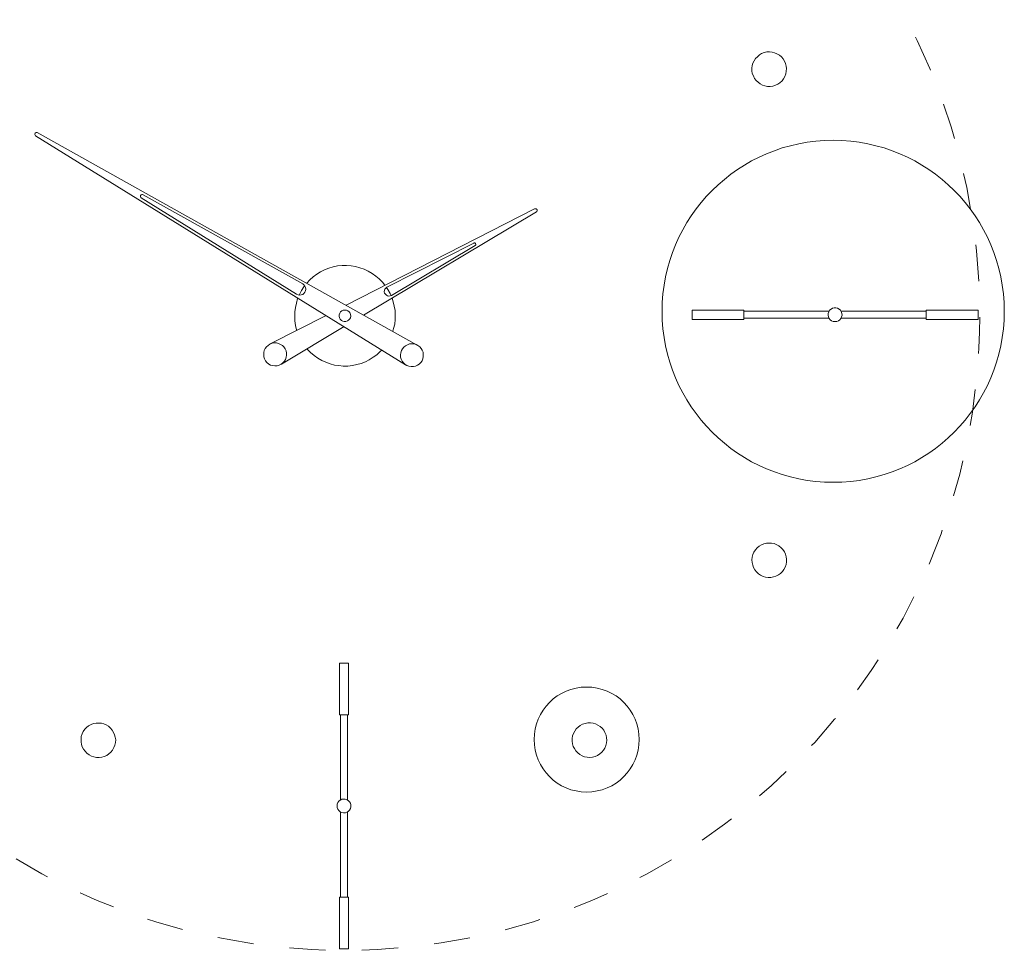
# Model space of a CAD drawing. Header units: inches. Extents: x 14 to 197, y -240 to -16.
# Tile 11 of 17: x 39 to 86, y -105 to -60. Entities that reach past the tile are written whole.
import ezdxf

# ---------------------------------------------------------------- set-up
doc = ezdxf.new("R2010")
doc.units = ezdxf.units.IN
doc.header["$MEASUREMENT"] = 0
doc.linetypes.add('AI-Linetype-1', pattern=[3.475847, 1.737923, -1.737923])
doc.layers.add('Capa 1', color=7, linetype='Continuous')

msp = doc.modelspace()

# ---------------------------------------------------------------- linework, layer by layer
at = {"layer": 'Capa 1', "color": 7, "lineweight": 5}
for points in [[(75.623, -62.98), (75.515, -63.037), (75.388, -63.077), (75.261, -63.087), (75.135, -63.087), (75.008, -63.067), (74.891, -63.028), (74.774, -62.97), (74.676, -62.892), (74.588, -62.804), (74.51, -62.706), (74.452, -62.589), (74.403, -62.473), (74.383, -62.345), (74.383, -62.218), (74.393, -62.091), (74.431, -61.974), (74.491, -61.857), (74.559, -61.75), (74.647, -61.663), (74.744, -61.575), (74.851, -61.516), (74.968, -61.467), (75.095, -61.438), (75.222, -61.438), (75.349, -61.448), (75.466, -61.477), (75.584, -61.526), (75.7, -61.594), (75.798, -61.672), (75.875, -61.769), (75.944, -61.876), (75.993, -61.994), (76.022, -62.111), (76.041, -62.238), (76.032, -62.364), (76.003, -62.492), (75.964, -62.608), (75.905, -62.725), (75.827, -62.823), (75.729, -62.911), (75.623, -62.98)], [(40.119, -65.306), (40.091, -65.297), (40.062, -65.297), (40.032, -65.317), (40.013, -65.336), (40.003, -65.365), (40.003, -65.395), (40.013, -65.423), (40.042, -65.453)], [(57.783, -76.446), (40.042, -65.453)], [(40.119, -65.306), (58.338, -75.502)], [(45.203, -68.286), (45.164, -68.277), (45.134, -68.277), (45.095, -68.296), (45.076, -68.325), (45.066, -68.354), (45.066, -68.393), (45.085, -68.422), (45.105, -68.442)], [(52.554, -73.058), (45.105, -68.442)], [(52.846, -72.56), (45.203, -68.286)], [(54.93, -73.583), (63.966, -68.968)], [(55.767, -74.061), (64.054, -69.114)], [(64.054, -69.114), (64.073, -69.094), (64.093, -69.066), (64.093, -69.026), (64.083, -68.997), (64.063, -68.978), (64.034, -68.958), (64.005, -68.958), (63.966, -68.968)], [(56.887, -72.726), (61.045, -70.604)], [(61.113, -70.72), (57.101, -73.116)], [(61.113, -70.72), (61.133, -70.701), (61.143, -70.682), (61.143, -70.652), (61.133, -70.633), (61.123, -70.604), (61.093, -70.594), (61.064, -70.594), (61.045, -70.604)], [(55.163, -71.694), (54.949, -71.685), (54.736, -71.685), (54.521, -71.704), (54.306, -71.752), (54.102, -71.811), (53.898, -71.889), (53.703, -71.986), (53.518, -72.093), (53.342, -72.23), (53.187, -72.376), (53.041, -72.531)], [(56.79, -72.629), (56.673, -72.483), (56.517, -72.327), (56.351, -72.191), (56.177, -72.064), (55.991, -71.957), (55.796, -71.86), (55.592, -71.792), (55.378, -71.733), (55.163, -71.694)], [(52.554, -73.058), (52.623, -73.096), (52.7, -73.106), (52.778, -73.096), (52.846, -73.067), (52.904, -73.028), (52.953, -72.96), (52.983, -72.891), (52.992, -72.814), (52.983, -72.736), (52.953, -72.668), (52.904, -72.61), (52.846, -72.56)], [(52.944, -72.649), (52.904, -72.697), (52.788, -72.882), (52.69, -73.077), (52.671, -73.106)], [(56.887, -72.726), (56.829, -72.765), (56.79, -72.814), (56.77, -72.872), (56.76, -72.94), (56.77, -73.008), (56.809, -73.058), (56.858, -73.106), (56.916, -73.136), (56.975, -73.145), (57.043, -73.136), (57.101, -73.116)], [(57.082, -73.126), (57.034, -73.018), (56.926, -72.833), (56.868, -72.736)], [(52.612, -73.242), (52.603, -73.271), (52.544, -73.486), (52.496, -73.69), (52.466, -73.904), (52.466, -74.128), (52.477, -74.343), (52.505, -74.557), (52.554, -74.762), (52.564, -74.791)], [(57.169, -74.839), (57.208, -74.703), (57.257, -74.489), (57.277, -74.275), (57.286, -74.061), (57.277, -73.846), (57.238, -73.632), (57.189, -73.418), (57.131, -73.242)], [(51.289, -75.443), (53.966, -74.08)], [(55.017, -73.856), (54.94, -73.827), (54.872, -73.817), (54.794, -73.827), (54.725, -73.856), (54.667, -73.904), (54.628, -73.972), (54.599, -74.04), (54.599, -74.119), (54.618, -74.187), (54.648, -74.255), (54.706, -74.313), (54.765, -74.352), (54.842, -74.372), (54.91, -74.362), (54.989, -74.343), (55.047, -74.304), (55.105, -74.245), (55.135, -74.187), (55.153, -74.109), (55.144, -74.031), (55.115, -73.963), (55.076, -73.904), (55.017, -73.856)], [(71.515, -73.817), (71.515, -73.817), (71.515, -73.836), (71.515, -73.876), (71.515, -73.924), (71.515, -73.982), (71.515, -74.051), (71.515, -74.11), (71.515, -74.168), (71.515, -74.217), (71.515, -74.245)], [(74.003, -73.817), (71.515, -73.817)], [(74.003, -73.817), (74.003, -73.817), (74.003, -73.836), (74.003, -73.876), (74.003, -73.924), (74.003, -73.982), (74.003, -74.051), (74.003, -74.11), (74.003, -74.168), (74.003, -74.217), (74.003, -74.245)], [(78.08, -73.876), (74.003, -73.876)], [(78.374, -74.373), (78.285, -74.363), (78.206, -74.334), (78.139, -74.285), (78.09, -74.217), (78.051, -74.148), (78.041, -74.061), (78.041, -73.982), (78.07, -73.904), (78.11, -73.827), (78.178, -73.778), (78.246, -73.729), (78.325, -73.709), (78.412, -73.709), (78.49, -73.729), (78.568, -73.768), (78.627, -73.827), (78.666, -73.895), (78.695, -73.982), (78.705, -74.061), (78.685, -74.138), (78.646, -74.217), (78.598, -74.285), (78.529, -74.334), (78.451, -74.363), (78.374, -74.373)], [(82.743, -73.876), (78.656, -73.876)], [(82.743, -74.227), (82.743, -74.187), (82.743, -74.128), (82.743, -74.071), (82.743, -74.002), (82.743, -73.944), (82.743, -73.885), (82.743, -73.846), (82.743, -73.827), (82.743, -73.817)], [(85.231, -73.817), (82.743, -73.817)], [(85.231, -74.227), (85.231, -74.187), (85.231, -74.128), (85.231, -74.071), (85.231, -74.002), (85.231, -73.944), (85.231, -73.885), (85.231, -73.846), (85.231, -73.827), (85.231, -73.817)], [(71.515, -74.245), (71.515, -74.265)], [(71.515, -74.265), (74.003, -74.265)], [(74.003, -74.208), (78.08, -74.208)], [(74.003, -74.245), (74.003, -74.265)], [(78.656, -74.208), (82.743, -74.208)], [(82.743, -74.265), (82.743, -74.256), (82.743, -74.227)], [(82.743, -74.265), (85.231, -74.265)], [(85.231, -74.265), (85.231, -74.256), (85.231, -74.227)], [(51.824, -76.407), (54.833, -74.615)], [(52.009, -75.677), (51.95, -75.589), (51.873, -75.521), (51.785, -75.463), (51.687, -75.424), (51.59, -75.395), (51.483, -75.395), (51.376, -75.414), (51.279, -75.453), (51.191, -75.511), (51.113, -75.579), (51.054, -75.657), (51.006, -75.754), (50.977, -75.862), (50.977, -75.959), (50.986, -76.066), (51.016, -76.164), (51.065, -76.261), (51.133, -76.339), (51.22, -76.407), (51.308, -76.456), (51.405, -76.485), (51.513, -76.495), (51.62, -76.495), (51.717, -76.465), (51.814, -76.417), (51.901, -76.348), (51.97, -76.271), (52.019, -76.183), (52.058, -76.085), (52.077, -75.978), (52.067, -75.881), (52.048, -75.774), (52.009, -75.677)], [(57.617, -76.271), (57.569, -76.173), (57.539, -76.076), (57.53, -75.969), (57.549, -75.871), (57.579, -75.764), (57.627, -75.677), (57.696, -75.599), (57.774, -75.531), (57.87, -75.482), (57.968, -75.443), (58.075, -75.433), (58.172, -75.443), (58.28, -75.472), (58.367, -75.511), (58.455, -75.579), (58.523, -75.657), (58.581, -75.745), (58.62, -75.843), (58.63, -75.949), (58.63, -76.047), (58.611, -76.153), (58.571, -76.251), (58.513, -76.339), (58.436, -76.407), (58.348, -76.465), (58.25, -76.514), (58.153, -76.533), (58.046, -76.533), (57.939, -76.514), (57.842, -76.485), (57.753, -76.426), (57.676, -76.358), (57.617, -76.271)], [(53.05, -75.677), (53.08, -75.706), (53.226, -75.862), (53.392, -75.998), (53.567, -76.124), (53.761, -76.232), (53.956, -76.32), (54.161, -76.397), (54.365, -76.456), (54.579, -76.485), (54.794, -76.504), (55.017, -76.504), (55.232, -76.475), (55.446, -76.437), (55.651, -76.378), (55.855, -76.3), (56.041, -76.202), (56.225, -76.085), (56.4, -75.959), (56.565, -75.813), (56.634, -75.735)], [(74.803, -86.537), (74.695, -86.468), (74.608, -86.381), (74.529, -86.283), (74.462, -86.166), (74.422, -86.049), (74.393, -85.922), (74.383, -85.796), (74.403, -85.679), (74.431, -85.552), (74.481, -85.435), (74.549, -85.328), (74.637, -85.229), (74.734, -85.152), (74.842, -85.084), (74.959, -85.035), (75.077, -85.005), (75.203, -84.996), (75.33, -84.996), (75.457, -85.024), (75.573, -85.074), (75.681, -85.132), (75.788, -85.22), (75.866, -85.308), (75.944, -85.416), (75.993, -85.532), (76.032, -85.649), (76.041, -85.776), (76.041, -85.903), (76.022, -86.029), (75.973, -86.147), (75.915, -86.263), (75.847, -86.362), (75.75, -86.459), (75.652, -86.527), (75.534, -86.586), (75.418, -86.624), (75.29, -86.644), (75.164, -86.654), (75.037, -86.635), (74.92, -86.596), (74.803, -86.537)], [(54.62, -90.751), (54.61, -90.751)], [(54.61, -90.751), (54.61, -93.239)], [(55.049, -90.751), (55.049, -90.751), (55.03, -90.751), (55.001, -90.751), (54.952, -90.751), (54.884, -90.751), (54.825, -90.751), (54.757, -90.751), (54.698, -90.751), (54.65, -90.751), (54.62, -90.751)], [(55.049, -93.239), (55.049, -90.751)], [(54.62, -93.239), (54.61, -93.239)], [(55.049, -93.239), (55.049, -93.239), (55.03, -93.239), (55.001, -93.239), (54.952, -93.239), (54.884, -93.239), (54.825, -93.239), (54.757, -93.239), (54.698, -93.239), (54.65, -93.239), (54.62, -93.239)], [(54.659, -93.239), (54.659, -97.316)], [(54.991, -97.316), (54.991, -93.239)], [(42.329, -94.038), (42.397, -93.931), (42.485, -93.844), (42.583, -93.765), (42.7, -93.697), (42.817, -93.658), (42.943, -93.629), (43.071, -93.629), (43.198, -93.639), (43.314, -93.668), (43.432, -93.717), (43.539, -93.784), (43.637, -93.873), (43.715, -93.97), (43.783, -94.077), (43.831, -94.194), (43.861, -94.311), (43.88, -94.439), (43.871, -94.565), (43.841, -94.692), (43.792, -94.809), (43.734, -94.926), (43.656, -95.024), (43.558, -95.111), (43.451, -95.18), (43.334, -95.228), (43.217, -95.267), (43.091, -95.278), (42.964, -95.278), (42.836, -95.258), (42.719, -95.219), (42.602, -95.161), (42.504, -95.082), (42.418, -94.985), (42.339, -94.887), (42.28, -94.77), (42.241, -94.653), (42.222, -94.526), (42.222, -94.399), (42.232, -94.272), (42.271, -94.155), (42.329, -94.038)], [(65.877, -94.857), (65.819, -94.751), (65.79, -94.623), (65.77, -94.497), (65.77, -94.37), (65.79, -94.244), (65.829, -94.127), (65.886, -94.019), (65.965, -93.911), (66.053, -93.824), (66.151, -93.746), (66.267, -93.687), (66.384, -93.648), (66.511, -93.619), (66.638, -93.619), (66.766, -93.639), (66.882, -93.668), (66.999, -93.726), (67.106, -93.794), (67.204, -93.882), (67.281, -93.98), (67.34, -94.087), (67.389, -94.204), (67.419, -94.332), (67.429, -94.458), (67.419, -94.585), (67.379, -94.711), (67.33, -94.828), (67.272, -94.936), (67.185, -95.033), (67.087, -95.111), (66.98, -95.18), (66.863, -95.228), (66.745, -95.267), (66.618, -95.278), (66.491, -95.267), (66.365, -95.248), (66.248, -95.199), (66.14, -95.14), (66.033, -95.062), (65.945, -94.965), (65.877, -94.857)], [(54.493, -97.608), (54.503, -97.52), (54.533, -97.443), (54.581, -97.384), (54.65, -97.326), (54.727, -97.287), (54.806, -97.277), (54.884, -97.277), (54.972, -97.307), (55.039, -97.355), (55.098, -97.414), (55.137, -97.482), (55.157, -97.56), (55.157, -97.647), (55.137, -97.726), (55.098, -97.804), (55.039, -97.862), (54.972, -97.912), (54.894, -97.931), (54.806, -97.94), (54.727, -97.921), (54.65, -97.892), (54.581, -97.832), (54.533, -97.765), (54.503, -97.687), (54.493, -97.608)], [(54.659, -97.892), (54.659, -101.979)], [(54.991, -101.979), (54.991, -97.892)], [(54.61, -101.979), (54.61, -101.979), (54.64, -101.979)], [(54.61, -101.979), (54.61, -104.466)], [(54.64, -101.979), (54.679, -101.979), (54.737, -101.979), (54.796, -101.979), (54.865, -101.979), (54.932, -101.979), (54.982, -101.979), (55.02, -101.979), (55.039, -101.979), (55.049, -101.979)], [(55.049, -104.466), (55.049, -101.979)], [(54.61, -104.466), (54.61, -104.466), (54.64, -104.466)], [(54.64, -104.466), (54.679, -104.466), (54.737, -104.466), (54.796, -104.466), (54.865, -104.466), (54.932, -104.466), (54.982, -104.466), (55.02, -104.466), (55.039, -104.466), (55.049, -104.466)]]:
    msp.add_lwpolyline(points, dxfattribs=at)
at = {"layer": 'Capa 1', "color": 252, "linetype": 'AI-Linetype-1', "lineweight": 5}
msp.add_open_spline([(24.403, -74.083), (24.403, -57.266), (38.036, -43.634), (54.853, -43.634), (71.671, -43.634), (85.304, -57.266), (85.304, -74.083), (85.304, -90.9), (71.671, -104.533), (54.853, -104.533), (38.036, -104.533), (24.403, -90.9), (24.403, -74.083)], degree=3, knots=[0, 0, 0, 0, 1, 1, 1, 2, 2, 2, 3, 3, 3, 4, 4, 4, 4], dxfattribs=at)
at = {"layer": 'Capa 1', "color": 250, "lineweight": 9}
for points in [[(86.484, -73.879), (86.484, -78.41), (82.811, -82.083), (78.28, -82.083), (73.75, -82.083), (70.077, -78.41), (70.077, -73.879), (70.077, -69.348), (73.75, -65.675), (78.28, -65.675), (82.811, -65.675), (86.484, -69.348), (86.484, -73.879)], [(68.979, -94.421), (68.979, -95.812), (67.851, -96.94), (66.459, -96.94), (65.068, -96.94), (63.94, -95.812), (63.94, -94.421), (63.94, -93.029), (65.068, -91.902), (66.459, -91.902), (67.851, -91.902), (68.979, -93.029), (68.979, -94.421)]]:
    msp.add_open_spline(points, degree=3, knots=[0, 0, 0, 0, 1, 1, 1, 2, 2, 2, 3, 3, 3, 4, 4, 4, 4], dxfattribs=at)

doc.saveas('drawing.dxf')
